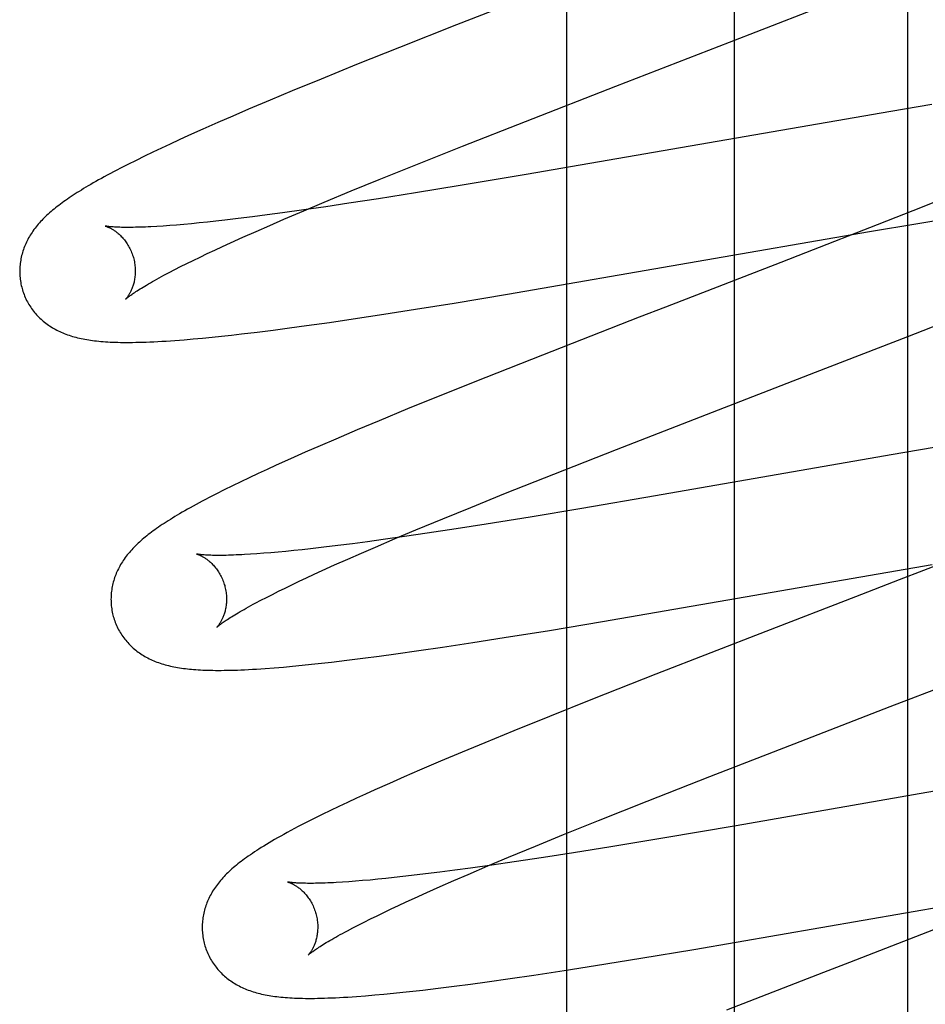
# Model space of a CAD drawing. Header units: inches. Extents: x 0 to 245, y 0 to 158.
# Tile 58 of 159: x 75.311 to 75.467, y 78.313 to 78.484. Entities that reach past the tile are written whole.
import ezdxf

# ---------------------------------------------------------------- set-up
doc = ezdxf.new("R2010")
doc.units = ezdxf.units.IN
doc.header["$LTSCALE"] = 13.466196
doc.header["$MEASUREMENT"] = 0
doc.linetypes.add('HIDDEN', pattern=[0.2, 0.1, -0.1])
doc.layers.add('DEFAULT_2', color=8, linetype='HIDDEN')
doc.layers.add('MAIN_OR_RIGHT_DOOR_ASSEMBLY', color=7, linetype='CONTINUOUS')

msp = doc.modelspace()

# ---------------------------------------------------------------- linework, layer by layer
at = {"layer": 'DEFAULT_2', "color": 8, "linetype": 'HIDDEN'}
for p, q in [((75.46447, 74.70625), (75.46447, 80.26675)), ((75.43447, 74.73625), (75.43447, 80.23675)), ((75.43719, 78.4811), (75.45087, 78.48645)), ((75.38634, 78.48272), (75.3765, 78.47883)), ((75.41391, 78.4721), (75.43719, 78.4811)), ((75.3765, 78.47883), (75.36907, 78.47586)), ((75.36907, 78.47586), (75.36292, 78.47335)), ((75.36292, 78.47335), (75.35795, 78.47131)), ((75.3983, 78.46603), (75.41391, 78.4721)), ((75.35411, 78.4697), (75.35038, 78.46812)), ((75.35795, 78.47131), (75.35411, 78.4697)), ((75.35038, 78.46812), (75.34767, 78.46695)), ((75.46864, 78.46893), (75.46149, 78.46775)), ((75.34767, 78.46695), (75.34504, 78.46581)), ((75.46149, 78.46775), (75.39841, 78.45684)), ((75.34248, 78.46468), (75.34, 78.46356)), ((75.34504, 78.46581), (75.34248, 78.46468)), ((75.38743, 78.46175), (75.3983, 78.46603)), ((75.34, 78.46356), (75.33839, 78.46283)), ((75.3353, 78.46139), (75.33381, 78.46068)), ((75.33683, 78.4621), (75.3353, 78.46139)), ((75.33839, 78.46283), (75.33683, 78.4621)), ((75.37904, 78.45841), (75.38743, 78.46175)), ((75.33235, 78.45998), (75.33091, 78.45927)), ((75.33381, 78.46068), (75.33235, 78.45998)), ((75.32952, 78.45857), (75.32822, 78.45791)), ((75.33091, 78.45927), (75.32952, 78.45857)), ((75.37299, 78.45597), (75.37904, 78.45841)), ((75.39841, 78.45684), (75.38699, 78.45491)), ((75.36814, 78.45398), (75.37299, 78.45597)), ((75.38699, 78.45491), (75.37927, 78.45365)), ((75.36349, 78.45205), (75.36814, 78.45398)), ((75.37288, 78.45263), (75.36775, 78.45184)), ((75.37927, 78.45365), (75.37288, 78.45263)), ((75.47241, 78.45336), (75.46693, 78.45117)), ((75.35992, 78.45054), (75.36349, 78.45205)), ((75.36378, 78.45125), (75.35996, 78.4507)), ((75.36775, 78.45184), (75.36378, 78.45125)), ((75.46693, 78.45117), (75.45918, 78.4481)), ((75.35106, 78.4495), (75.3486, 78.44919)), ((75.35362, 78.44983), (75.35106, 78.4495)), ((75.35628, 78.45018), (75.35362, 78.44983)), ((75.35996, 78.4507), (75.35628, 78.45018)), ((75.3565, 78.44908), (75.35992, 78.45054)), ((75.46618, 78.44836), (75.47208, 78.44932)), ((75.3356, 78.4479), (75.33452, 78.44784)), ((75.33674, 78.44799), (75.3356, 78.4479)), ((75.33794, 78.44808), (75.33674, 78.44799)), ((75.33919, 78.44819), (75.33794, 78.44808)), ((75.3405, 78.44831), (75.33919, 78.44819)), ((75.34186, 78.44844), (75.3405, 78.44831)), ((75.34327, 78.44859), (75.34186, 78.44844)), ((75.34473, 78.44874), (75.34327, 78.44859)), ((75.34625, 78.44891), (75.34473, 78.44874)), ((75.3486, 78.44919), (75.34625, 78.44891)), ((75.35167, 78.44698), (75.35404, 78.44802)), ((75.35404, 78.44802), (75.3565, 78.44908)), ((75.45918, 78.4481), (75.44677, 78.44325)), ((75.45785, 78.44696), (75.46618, 78.44836)), ((75.34724, 78.44499), (75.3494, 78.44597)), ((75.3494, 78.44597), (75.35167, 78.44698)), ((75.39517, 78.4361), (75.45785, 78.44696)), ((75.34452, 78.44373), (75.34586, 78.44435)), ((75.34586, 78.44435), (75.34724, 78.44499)), ((75.34082, 78.44196), (75.342, 78.44253)), ((75.342, 78.44253), (75.34324, 78.44312)), ((75.34324, 78.44312), (75.34452, 78.44373)), ((75.44677, 78.44325), (75.44247, 78.44159)), ((75.33761, 78.44035), (75.33862, 78.44087)), ((75.33862, 78.44087), (75.3397, 78.44141)), ((75.3397, 78.44141), (75.34082, 78.44196)), ((75.44247, 78.44159), (75.4225, 78.43386)), ((75.33575, 78.43938), (75.33665, 78.43985)), ((75.33665, 78.43985), (75.33761, 78.44035)), ((75.38597, 78.43457), (75.39517, 78.4361)), ((75.37925, 78.43349), (75.38597, 78.43457)), ((75.3685, 78.43183), (75.3738, 78.43263)), ((75.3738, 78.43263), (75.37925, 78.43349)), ((75.4225, 78.43386), (75.418, 78.43212)), ((75.46444, 78.42879), (75.47346, 78.43234)), ((75.35748, 78.43026), (75.36039, 78.43066)), ((75.36039, 78.43066), (75.36439, 78.43122)), ((75.36439, 78.43122), (75.3685, 78.43183)), ((75.418, 78.43212), (75.40122, 78.42557)), ((75.34406, 78.42866), (75.34572, 78.42883)), ((75.34572, 78.42883), (75.34743, 78.42902)), ((75.34743, 78.42902), (75.34918, 78.42922)), ((75.34918, 78.42922), (75.35187, 78.42954)), ((75.35187, 78.42954), (75.35464, 78.42989)), ((75.35464, 78.42989), (75.35748, 78.43026)), ((75.44849, 78.42257), (75.46444, 78.42879)), ((75.33922, 78.42821), (75.34082, 78.42835)), ((75.34082, 78.42835), (75.34242, 78.4285)), ((75.34242, 78.4285), (75.34406, 78.42866)), ((75.40122, 78.42557), (75.39142, 78.42169)), ((75.42962, 78.41528), (75.44849, 78.42257)), ((75.39142, 78.42169), (75.38403, 78.41873)), ((75.38403, 78.41873), (75.3779, 78.41623)), ((75.3779, 78.41623), (75.37297, 78.41419)), ((75.41405, 78.40922), (75.42962, 78.41528)), ((75.37297, 78.41419), (75.36916, 78.41259)), ((75.36916, 78.41259), (75.36546, 78.41102)), ((75.36546, 78.41102), (75.36277, 78.40986)), ((75.47363, 78.41035), (75.46157, 78.40829)), ((75.36016, 78.40872), (75.35762, 78.40759)), ((75.36277, 78.40986), (75.36016, 78.40872)), ((75.40321, 78.40496), (75.41405, 78.40922)), ((75.46157, 78.40829), (75.42079, 78.40118)), ((75.35762, 78.40759), (75.35517, 78.40649)), ((75.35202, 78.40504), (75.35051, 78.40432)), ((75.35358, 78.40576), (75.35202, 78.40504)), ((75.35517, 78.40649), (75.35358, 78.40576)), ((75.39485, 78.40163), (75.40321, 78.40496)), ((75.34904, 78.40362), (75.34759, 78.40292)), ((75.35051, 78.40432), (75.34904, 78.40362)), ((75.34482, 78.40153), (75.34355, 78.40088)), ((75.34617, 78.40221), (75.34482, 78.40153)), ((75.34759, 78.40292), (75.34617, 78.40221)), ((75.38882, 78.39919), (75.39485, 78.40163)), ((75.42079, 78.40118), (75.40807, 78.39901)), ((75.38398, 78.39721), (75.38882, 78.39919)), ((75.40807, 78.39901), (75.3991, 78.39751)), ((75.37934, 78.39528), (75.38398, 78.39721)), ((75.3991, 78.39751), (75.39152, 78.39629)), ((75.37577, 78.39378), (75.37934, 78.39528)), ((75.38127, 78.39471), (75.37739, 78.39414)), ((75.3863, 78.39547), (75.38127, 78.39471)), ((75.39152, 78.39629), (75.3863, 78.39547)), ((75.37095, 78.39324), (75.36834, 78.3929)), ((75.37365, 78.39361), (75.37095, 78.39324)), ((75.37236, 78.39232), (75.37577, 78.39378)), ((75.37739, 78.39414), (75.37365, 78.39361)), ((75.35422, 78.39133), (75.353, 78.39123)), ((75.35549, 78.39144), (75.35422, 78.39133)), ((75.35682, 78.39157), (75.35549, 78.39144)), ((75.3582, 78.3917), (75.35682, 78.39157)), ((75.35963, 78.39185), (75.3582, 78.3917)), ((75.3611, 78.39202), (75.35963, 78.39185)), ((75.36341, 78.39228), (75.3611, 78.39202)), ((75.36583, 78.39258), (75.36341, 78.39228)), ((75.36834, 78.3929), (75.36583, 78.39258)), ((75.36754, 78.39022), (75.36991, 78.39126)), ((75.36991, 78.39126), (75.37236, 78.39232)), ((75.47533, 78.39145), (75.46297, 78.38662)), ((75.35184, 78.39114), (75.35074, 78.39107)), ((75.353, 78.39123), (75.35184, 78.39114)), ((75.36528, 78.38921), (75.36754, 78.39022)), ((75.36173, 78.3876), (75.36312, 78.38823)), ((75.36312, 78.38823), (75.36528, 78.38921)), ((75.41162, 78.37942), (75.46866, 78.38932)), ((75.35788, 78.38579), (75.35912, 78.38638)), ((75.35912, 78.38638), (75.3604, 78.38698)), ((75.3604, 78.38698), (75.36173, 78.3876)), ((75.46297, 78.38662), (75.45543, 78.3837)), ((75.3545, 78.38412), (75.35557, 78.38466)), ((75.35557, 78.38466), (75.3567, 78.38521)), ((75.3567, 78.38521), (75.35788, 78.38579)), ((75.35162, 78.38263), (75.35252, 78.38311)), ((75.35252, 78.38311), (75.35348, 78.3836)), ((75.35348, 78.3836), (75.3545, 78.38412)), ((75.45543, 78.3837), (75.43991, 78.3777)), ((75.40243, 78.37789), (75.41162, 78.37942)), ((75.39462, 78.37663), (75.40243, 78.37789)), ((75.43991, 78.3777), (75.42087, 78.37029)), ((75.3892, 78.37578), (75.39462, 78.37663)), ((75.37587, 78.37382), (75.37984, 78.37438)), ((75.37984, 78.37438), (75.38393, 78.37498)), ((75.38393, 78.37498), (75.3892, 78.37578)), ((75.36472, 78.3724), (75.3674, 78.37271)), ((75.3674, 78.37271), (75.37015, 78.37306)), ((75.37015, 78.37306), (75.37297, 78.37343)), ((75.37297, 78.37343), (75.37587, 78.37382)), ((75.35484, 78.37141), (75.35642, 78.37154)), ((75.35642, 78.37154), (75.35801, 78.37169)), ((75.35801, 78.37169), (75.35963, 78.37184)), ((75.35963, 78.37184), (75.36129, 78.37201)), ((75.36129, 78.37201), (75.36299, 78.3722)), ((75.36299, 78.3722), (75.36472, 78.3724)), ((75.46143, 78.36468), (75.47861, 78.37136)), ((75.42087, 78.37029), (75.40991, 78.36597)), ((75.40991, 78.36597), (75.40245, 78.363)), ((75.44583, 78.35864), (75.46143, 78.36468)), ((75.40245, 78.363), (75.39626, 78.36049)), ((75.39626, 78.36049), (75.39126, 78.35844)), ((75.39126, 78.35844), (75.38737, 78.35682)), ((75.43022, 78.35258), (75.44583, 78.35864)), ((75.38737, 78.35682), (75.38361, 78.35524)), ((75.38361, 78.35524), (75.37996, 78.35368)), ((75.37732, 78.35253), (75.37475, 78.3514)), ((75.37996, 78.35368), (75.37732, 78.35253)), ((75.41934, 78.3483), (75.43022, 78.35258)), ((75.37475, 78.3514), (75.37226, 78.35028)), ((75.47915, 78.35181), (75.43476, 78.34407)), ((75.36906, 78.34882), (75.36752, 78.34811)), ((75.37064, 78.34955), (75.36906, 78.34882)), ((75.37226, 78.35028), (75.37064, 78.34955)), ((75.36603, 78.3474), (75.36457, 78.3467)), ((75.36752, 78.34811), (75.36603, 78.3474)), ((75.41095, 78.34496), (75.41934, 78.3483)), ((75.36172, 78.3453), (75.36033, 78.3446)), ((75.36313, 78.346), (75.36172, 78.3453)), ((75.36457, 78.3467), (75.36313, 78.346)), ((75.40489, 78.34252), (75.41095, 78.34496)), ((75.43476, 78.34407), (75.42204, 78.34191)), ((75.40004, 78.34053), (75.40489, 78.34252)), ((75.42204, 78.34191), (75.41309, 78.34043)), ((75.39537, 78.33859), (75.40004, 78.34053)), ((75.41309, 78.34043), (75.40661, 78.33939)), ((75.39179, 78.33709), (75.39537, 78.33859)), ((75.4014, 78.33858), (75.39637, 78.33782)), ((75.40661, 78.33939), (75.4014, 78.33858)), ((75.38878, 78.33673), (75.38609, 78.33636)), ((75.38836, 78.33562), (75.39179, 78.33709)), ((75.3925, 78.33725), (75.38878, 78.33673)), ((75.39637, 78.33782), (75.3925, 78.33725)), ((75.37556, 78.33508), (75.37412, 78.33493)), ((75.37706, 78.33524), (75.37556, 78.33508)), ((75.37859, 78.33542), (75.37706, 78.33524)), ((75.38099, 78.33571), (75.37859, 78.33542)), ((75.38349, 78.33602), (75.38099, 78.33571)), ((75.38609, 78.33636), (75.38349, 78.33602)), ((75.38589, 78.33455), (75.38836, 78.33562)), ((75.36772, 78.33436), (75.36661, 78.33428)), ((75.36889, 78.33445), (75.36772, 78.33436)), ((75.37012, 78.33455), (75.36889, 78.33445)), ((75.3714, 78.33466), (75.37012, 78.33455)), ((75.37274, 78.33479), (75.3714, 78.33466)), ((75.37412, 78.33493), (75.37274, 78.33479)), ((75.38124, 78.3325), (75.38352, 78.33351)), ((75.38352, 78.33351), (75.38589, 78.33455)), ((75.37907, 78.33152), (75.38124, 78.3325)), ((75.42745, 78.32264), (75.48562, 78.33273)), ((75.37504, 78.32965), (75.37633, 78.33026)), ((75.37633, 78.33026), (75.37768, 78.33088)), ((75.37768, 78.33088), (75.37907, 78.33152)), ((75.37148, 78.32792), (75.37261, 78.32848)), ((75.37261, 78.32848), (75.3738, 78.32906)), ((75.3738, 78.32906), (75.37504, 78.32965)), ((75.3684, 78.32636), (75.36937, 78.32686)), ((75.36937, 78.32686), (75.37039, 78.32738)), ((75.37039, 78.32738), (75.37148, 78.32792)), ((75.36749, 78.32588), (75.3684, 78.32636)), ((75.46993, 78.32641), (75.45436, 78.32038)), ((75.41826, 78.32111), (75.42745, 78.32264)), ((75.40502, 78.319), (75.41044, 78.31984)), ((75.41044, 78.31984), (75.41826, 78.32111)), ((75.45436, 78.32038), (75.44986, 78.31864)), ((75.39565, 78.3176), (75.39975, 78.3182)), ((75.39975, 78.3182), (75.40502, 78.319)), ((75.44986, 78.31864), (75.4331, 78.31211)), ((75.3832, 78.31592), (75.38596, 78.31627)), ((75.38596, 78.31627), (75.38878, 78.31664)), ((75.38878, 78.31664), (75.39168, 78.31704)), ((75.39168, 78.31704), (75.39565, 78.3176)), ((75.37062, 78.31462), (75.37221, 78.31475)), ((75.37221, 78.31475), (75.37381, 78.3149)), ((75.37381, 78.3149), (75.37544, 78.31505)), ((75.37544, 78.31505), (75.3771, 78.31522)), ((75.3771, 78.31522), (75.37879, 78.31541)), ((75.37879, 78.31541), (75.38053, 78.31561)), ((75.38053, 78.31561), (75.3832, 78.31592))]:
    msp.add_line(p, q, dxfattribs=at)
for points in [[(75.4054, 78.49015), (75.40428, 78.48971), (75.38634, 78.48272)], [(75.32822, 78.45791), (75.32761, 78.45759), (75.32703, 78.45729), (75.32647, 78.45699), (75.32593, 78.4567), (75.32541, 78.45642), (75.32491, 78.45615), (75.32443, 78.45588), (75.32396, 78.45561), (75.32351, 78.45536), (75.32308, 78.45511), (75.32265, 78.45486), (75.32224, 78.45462), (75.32185, 78.45438), (75.32146, 78.45414), (75.32108, 78.45391), (75.32072, 78.45368), (75.32036, 78.45345), (75.32001, 78.45322), (75.31968, 78.453), (75.31935, 78.45278), (75.31903, 78.45256), (75.31871, 78.45234), (75.31841, 78.45213), (75.31811, 78.45191), (75.31782, 78.4517), (75.31754, 78.45148), (75.31726, 78.45127), (75.31699, 78.45106), (75.31672, 78.45084), (75.31646, 78.45063), (75.31621, 78.45041)], [(75.31621, 78.45041), (75.31596, 78.4502), (75.31572, 78.44998), (75.31549, 78.44976), (75.31526, 78.44955), (75.31503, 78.44933), (75.31481, 78.44911), (75.3146, 78.44888), (75.31439, 78.44866), (75.31418, 78.44843), (75.31399, 78.4482), (75.31379, 78.44797), (75.31361, 78.44774), (75.31343, 78.44751), (75.31325, 78.44728), (75.31308, 78.44704), (75.31292, 78.4468), (75.31276, 78.44656), (75.31261, 78.44632), (75.31246, 78.44607), (75.31232, 78.44583), (75.31219, 78.44558), (75.31206, 78.44533), (75.31194, 78.44508), (75.31182, 78.44483), (75.31171, 78.44458), (75.31161, 78.44433), (75.31151, 78.44407), (75.31142, 78.44382), (75.31134, 78.44356), (75.31126, 78.44331), (75.31118, 78.44305), (75.31112, 78.44278), (75.31105, 78.44252), (75.311, 78.44225), (75.31095, 78.44199), (75.31091, 78.44172), (75.31087, 78.44144), (75.31084, 78.44117), (75.31081, 78.4409), (75.3108, 78.44062), (75.31079, 78.44035), (75.31078, 78.44007), (75.31079, 78.43979), (75.3108, 78.43951), (75.31081, 78.43923), (75.31084, 78.43896), (75.31087, 78.43868), (75.31091, 78.4384), (75.31095, 78.43813), (75.311, 78.43785), (75.31106, 78.43758), (75.31113, 78.4373), (75.31119, 78.43707)], [(75.32562, 78.44789), (75.3256, 78.4479), (75.32559, 78.4479), (75.3256, 78.4479), (75.32561, 78.44789), (75.32564, 78.44789), (75.32567, 78.44788), (75.3257, 78.44787), (75.32575, 78.44785), (75.3258, 78.44783), (75.32586, 78.44781), (75.32592, 78.44779), (75.32598, 78.44776), (75.32606, 78.44773), (75.32613, 78.4477), (75.32622, 78.44766), (75.3263, 78.44762), (75.32639, 78.44758), (75.32649, 78.44753), (75.32658, 78.44748), (75.32668, 78.44742), (75.32679, 78.44736), (75.32689, 78.44729), (75.327, 78.44722), (75.32712, 78.44715), (75.32723, 78.44707), (75.32735, 78.44699), (75.32747, 78.4469), (75.32759, 78.4468), (75.32772, 78.4467), (75.32784, 78.44659), (75.32797, 78.44648), (75.3281, 78.44636), (75.32823, 78.44624), (75.32836, 78.4461), (75.32849, 78.44597), (75.32862, 78.44582), (75.32876, 78.44567), (75.32889, 78.44551), (75.32902, 78.44534), (75.32914, 78.44517), (75.32927, 78.44499), (75.32939, 78.4448), (75.32951, 78.44461), (75.32963, 78.44441), (75.32974, 78.44421), (75.32985, 78.444), (75.32996, 78.44378), (75.33006, 78.44356), (75.33015, 78.44333), (75.33024, 78.4431), (75.33032, 78.44287), (75.3304, 78.44264), (75.33046, 78.44243)], [(75.33452, 78.44784), (75.3335, 78.44778), (75.33301, 78.44775), (75.33254, 78.44773), (75.33208, 78.44771), (75.33164, 78.4477), (75.33122, 78.44769), (75.33081, 78.44768), (75.33042, 78.44767), (75.33004, 78.44766), (75.32968, 78.44766), (75.32933, 78.44766), (75.32901, 78.44766), (75.32869, 78.44767), (75.3284, 78.44767), (75.32812, 78.44768), (75.32785, 78.44769), (75.32761, 78.4477), (75.32737, 78.44771), (75.32716, 78.44772), (75.32696, 78.44774), (75.32677, 78.44775), (75.3266, 78.44776), (75.32645, 78.44778), (75.32631, 78.44779), (75.32618, 78.44781), (75.32607, 78.44782), (75.32597, 78.44784), (75.32588, 78.44785), (75.32581, 78.44786), (75.32574, 78.44787), (75.32569, 78.44788), (75.32565, 78.44789), (75.32562, 78.44789), (75.32562, 78.44789)], [(75.33046, 78.44243), (75.33051, 78.44222), (75.33057, 78.44198), (75.33062, 78.44173), (75.33066, 78.44149), (75.3307, 78.44125), (75.33073, 78.44101), (75.33075, 78.44077), (75.33077, 78.44053), (75.33077, 78.4403), (75.33078, 78.44007), (75.33077, 78.43984), (75.33076, 78.43961), (75.33075, 78.43939), (75.33073, 78.43918), (75.3307, 78.43897), (75.33067, 78.43877), (75.33064, 78.43857), (75.3306, 78.43837), (75.33056, 78.43819), (75.33051, 78.43801), (75.33047, 78.43783), (75.33042, 78.43767), (75.33036, 78.4375), (75.33031, 78.43735), (75.33026, 78.4372), (75.3302, 78.43705), (75.33014, 78.43691), (75.33009, 78.43678), (75.33003, 78.43665), (75.32997, 78.43653), (75.32991, 78.43641), (75.32985, 78.4363), (75.3298, 78.4362), (75.32974, 78.4361), (75.32968, 78.436), (75.32963, 78.43591), (75.32957, 78.43583), (75.32952, 78.43575), (75.32947, 78.43568), (75.32942, 78.43561), (75.32938, 78.43555), (75.32933, 78.43549), (75.32929, 78.43544), (75.32925, 78.43539), (75.32922, 78.43535), (75.32919, 78.43531), (75.32916, 78.43529), (75.32914, 78.43526), (75.32913, 78.43525), (75.32912, 78.43524), (75.32911, 78.43523)], [(75.32912, 78.43523), (75.32912, 78.43524), (75.32914, 78.43526), (75.32916, 78.43528), (75.32919, 78.4353), (75.32923, 78.43534), (75.32928, 78.43538), (75.32933, 78.43542), (75.32939, 78.43547), (75.32947, 78.43553), (75.32955, 78.4356), (75.32965, 78.43568), (75.32976, 78.43576), (75.32988, 78.43585), (75.33002, 78.43595), (75.33016, 78.43605), (75.33032, 78.43616), (75.3305, 78.43629), (75.33069, 78.43641), (75.3309, 78.43655), (75.33112, 78.43669), (75.33135, 78.43684), (75.3316, 78.437), (75.33186, 78.43716), (75.33214, 78.43733), (75.33243, 78.43751), (75.33274, 78.43769), (75.33306, 78.43788), (75.3334, 78.43808), (75.33376, 78.43828), (75.33412, 78.43849), (75.33451, 78.4387), (75.33491, 78.43892), (75.33532, 78.43915), (75.33575, 78.43938)], [(75.31119, 78.43707), (75.31125, 78.43684), (75.31134, 78.43658), (75.31143, 78.43631), (75.31153, 78.43605), (75.31163, 78.43579), (75.31174, 78.43553), (75.31186, 78.43528), (75.31198, 78.43503), (75.31211, 78.43478), (75.31225, 78.43454), (75.31239, 78.4343), (75.31253, 78.43406), (75.31269, 78.43383), (75.31284, 78.4336), (75.313, 78.43338), (75.31317, 78.43316), (75.31334, 78.43295), (75.31352, 78.43274), (75.3137, 78.43253), (75.31389, 78.43234), (75.31408, 78.43214), (75.31427, 78.43195), (75.31447, 78.43177), (75.31467, 78.43159), (75.31487, 78.43141), (75.31508, 78.43124), (75.31529, 78.43107), (75.31551, 78.43091), (75.31574, 78.43075), (75.31596, 78.4306), (75.3162, 78.43045), (75.31644, 78.4303), (75.31668, 78.43016), (75.31693, 78.43002), (75.31718, 78.42988), (75.31744, 78.42975), (75.3177, 78.42963), (75.31796, 78.42951), (75.31823, 78.42939), (75.3185, 78.42928), (75.31877, 78.42918), (75.31905, 78.42908), (75.31934, 78.42898), (75.31962, 78.42889), (75.31991, 78.4288), (75.32021, 78.42871), (75.32051, 78.42863), (75.32081, 78.42856), (75.32112, 78.42849), (75.32143, 78.42842), (75.32174, 78.42835), (75.32206, 78.42829), (75.32239, 78.42824), (75.32272, 78.42818), (75.32305, 78.42813), (75.32339, 78.42809), (75.32374, 78.42804), (75.32409, 78.428), (75.32446, 78.42796), (75.32483, 78.42793), (75.32521, 78.4279), (75.32561, 78.42787), (75.32601, 78.42784), (75.32643, 78.42782), (75.32686, 78.4278), (75.32731, 78.42778), (75.32777, 78.42777), (75.32825, 78.42776), (75.32874, 78.42776), (75.32925, 78.42775), (75.32977, 78.42775), (75.33031, 78.42776), (75.33087, 78.42777), (75.33145, 78.42778), (75.33205, 78.42779), (75.33267, 78.42782), (75.33332, 78.42784), (75.33399, 78.42787), (75.33468, 78.42791), (75.3354, 78.42795), (75.33613, 78.42799), (75.33688, 78.42804), (75.33765, 78.42809), (75.33922, 78.42821)], [(75.34355, 78.40088), (75.34296, 78.40057), (75.34238, 78.40026), (75.34183, 78.39997), (75.34129, 78.39968), (75.34078, 78.3994), (75.34028, 78.39912), (75.3398, 78.39885), (75.33934, 78.39859), (75.33889, 78.39833), (75.33846, 78.39808), (75.33804, 78.39783), (75.33763, 78.39758), (75.33724, 78.39734), (75.33686, 78.39711), (75.33649, 78.39688), (75.33613, 78.39665), (75.33578, 78.39642), (75.33544, 78.3962), (75.33511, 78.39597), (75.33479, 78.39575), (75.33448, 78.39554), (75.33418, 78.39532), (75.33388, 78.39511), (75.33359, 78.39489), (75.33331, 78.39468), (75.33303, 78.39447), (75.33276, 78.39425), (75.3325, 78.39404), (75.33224, 78.39383), (75.33199, 78.39361)], [(75.33199, 78.39361), (75.33174, 78.3934), (75.3315, 78.39318), (75.33127, 78.39296), (75.33104, 78.39275), (75.33081, 78.39253), (75.33059, 78.3923), (75.33038, 78.39208), (75.33017, 78.39186), (75.32997, 78.39163), (75.32977, 78.3914), (75.32958, 78.39117), (75.32939, 78.39094), (75.32921, 78.39071), (75.32904, 78.39048), (75.32887, 78.39024), (75.32871, 78.39), (75.32855, 78.38976), (75.3284, 78.38952), (75.32825, 78.38927), (75.32811, 78.38903), (75.32797, 78.38878), (75.32785, 78.38853), (75.32772, 78.38828), (75.32761, 78.38803), (75.3275, 78.38778), (75.3274, 78.38753), (75.3273, 78.38728), (75.32721, 78.38702), (75.32713, 78.38677), (75.32705, 78.38651), (75.32697, 78.38625), (75.32691, 78.38599), (75.32684, 78.38572), (75.32679, 78.38546), (75.32674, 78.38519), (75.3267, 78.38492), (75.32666, 78.38465), (75.32663, 78.38438), (75.32661, 78.3841), (75.32659, 78.38383), (75.32658, 78.38355), (75.32657, 78.38327), (75.32658, 78.383), (75.32659, 78.38272), (75.3266, 78.38244), (75.32663, 78.38216), (75.32666, 78.38189), (75.3267, 78.38161), (75.32674, 78.38133), (75.32679, 78.38106), (75.32685, 78.38078), (75.32692, 78.38051), (75.32698, 78.38028)], [(75.3414, 78.3911), (75.34139, 78.39111), (75.34138, 78.39111), (75.34139, 78.39111), (75.34141, 78.3911), (75.34143, 78.3911), (75.34146, 78.39109), (75.3415, 78.39107), (75.34154, 78.39106), (75.34159, 78.39104), (75.34165, 78.39102), (75.34171, 78.391), (75.34178, 78.39097), (75.34185, 78.39094), (75.34193, 78.39091), (75.34201, 78.39087), (75.3421, 78.39083), (75.34219, 78.39078), (75.34228, 78.39073), (75.34238, 78.39068), (75.34248, 78.39062), (75.34259, 78.39056), (75.34269, 78.3905), (75.3428, 78.39043), (75.34292, 78.39035), (75.34303, 78.39027), (75.34315, 78.39019), (75.34327, 78.3901), (75.34339, 78.39), (75.34351, 78.3899), (75.34364, 78.3898), (75.34377, 78.38968), (75.3439, 78.38957), (75.34403, 78.38944), (75.34416, 78.38931), (75.34429, 78.38917), (75.34442, 78.38902), (75.34455, 78.38887), (75.34468, 78.38871), (75.34481, 78.38855), (75.34494, 78.38837), (75.34506, 78.38819), (75.34519, 78.38801), (75.34531, 78.38782), (75.34542, 78.38762), (75.34554, 78.38741), (75.34565, 78.3872), (75.34575, 78.38699), (75.34585, 78.38677), (75.34594, 78.38654), (75.34603, 78.38631), (75.34611, 78.38608), (75.34619, 78.38584), (75.34625, 78.38564)], [(75.35074, 78.39107), (75.3497, 78.39101), (75.3492, 78.39098), (75.34872, 78.39096), (75.34825, 78.39094), (75.3478, 78.39092), (75.34736, 78.39091), (75.34694, 78.39089), (75.34653, 78.39088), (75.34614, 78.39088), (75.34577, 78.39087), (75.34541, 78.39087), (75.34507, 78.39087), (75.34475, 78.39087), (75.34444, 78.39088), (75.34414, 78.39088), (75.34387, 78.39089), (75.3436, 78.3909), (75.34336, 78.39091), (75.34313, 78.39092), (75.34292, 78.39093), (75.34272, 78.39095), (75.34254, 78.39096), (75.34237, 78.39098), (75.34222, 78.39099), (75.34208, 78.391), (75.34195, 78.39102), (75.34184, 78.39103), (75.34175, 78.39105), (75.34166, 78.39106), (75.34159, 78.39107), (75.34153, 78.39108), (75.34148, 78.39109), (75.34144, 78.3911), (75.34141, 78.3911), (75.3414, 78.3911)], [(75.34625, 78.38564), (75.3463, 78.38543), (75.34636, 78.38519), (75.34641, 78.38494), (75.34645, 78.3847), (75.34649, 78.38446), (75.34652, 78.38422), (75.34654, 78.38398), (75.34656, 78.38375), (75.34656, 78.38351), (75.34657, 78.38328), (75.34656, 78.38305), (75.34655, 78.38283), (75.34654, 78.38261), (75.34652, 78.3824), (75.34649, 78.38219), (75.34646, 78.38198), (75.34643, 78.38179), (75.34639, 78.38159), (75.34635, 78.38141), (75.34631, 78.38123), (75.34626, 78.38105), (75.34621, 78.38088), (75.34616, 78.38072), (75.34611, 78.38057), (75.34605, 78.38042), (75.346, 78.38027), (75.34594, 78.38013), (75.34588, 78.38), (75.34582, 78.37987), (75.34577, 78.37975), (75.34571, 78.37963), (75.34565, 78.37952), (75.34559, 78.37942), (75.34553, 78.37932), (75.34548, 78.37922), (75.34542, 78.37913), (75.34537, 78.37905), (75.34532, 78.37897), (75.34527, 78.37889), (75.34522, 78.37882), (75.34517, 78.37876), (75.34513, 78.3787), (75.34509, 78.37865), (75.34505, 78.3786), (75.34501, 78.37856), (75.34498, 78.37853), (75.34496, 78.3785), (75.34494, 78.37848), (75.34492, 78.37846), (75.34491, 78.37845), (75.34491, 78.37844)], [(75.34491, 78.37844), (75.34491, 78.37845), (75.34493, 78.37846), (75.34495, 78.37848), (75.34498, 78.37851), (75.34502, 78.37854), (75.34507, 78.37859), (75.34513, 78.37863), (75.34519, 78.37869), (75.34527, 78.37875), (75.34536, 78.37882), (75.34546, 78.3789), (75.34558, 78.37899), (75.3457, 78.37908), (75.34584, 78.37918), (75.34599, 78.37929), (75.34616, 78.3794), (75.34633, 78.37952), (75.34653, 78.37965), (75.34673, 78.37979), (75.34696, 78.37993), (75.34719, 78.38009), (75.34744, 78.38024), (75.34771, 78.38041), (75.34799, 78.38058), (75.34829, 78.38076), (75.3486, 78.38094), (75.34892, 78.38113), (75.34926, 78.38133), (75.34962, 78.38153), (75.34999, 78.38174), (75.35037, 78.38195), (75.35077, 78.38217), (75.35119, 78.3824), (75.35162, 78.38263)], [(75.32698, 78.38028), (75.32705, 78.38005), (75.32713, 78.37979), (75.32722, 78.37952), (75.32732, 78.37926), (75.32742, 78.379), (75.32753, 78.37875), (75.32765, 78.37849), (75.32777, 78.37824), (75.3279, 78.378), (75.32803, 78.37775), (75.32817, 78.37751), (75.32832, 78.37728), (75.32847, 78.37705), (75.32863, 78.37682), (75.32879, 78.3766), (75.32895, 78.37638), (75.32912, 78.37617), (75.3293, 78.37596), (75.32948, 78.37576), (75.32966, 78.37556), (75.32985, 78.37536), (75.33005, 78.37517), (75.33024, 78.37499), (75.33044, 78.37481), (75.33065, 78.37464), (75.33085, 78.37446), (75.33107, 78.3743), (75.33128, 78.37414), (75.3315, 78.37398), (75.33173, 78.37382), (75.33196, 78.37367), (75.3322, 78.37352), (75.33244, 78.37338), (75.33269, 78.37324), (75.33294, 78.37311), (75.3332, 78.37298), (75.33346, 78.37285), (75.33372, 78.37273), (75.33398, 78.37262), (75.33425, 78.37251), (75.33453, 78.3724), (75.3348, 78.3723), (75.33508, 78.3722), (75.33537, 78.37211), (75.33566, 78.37202), (75.33595, 78.37194), (75.33625, 78.37185), (75.33655, 78.37178), (75.33685, 78.37171), (75.33716, 78.37164), (75.33747, 78.37157), (75.33779, 78.37151), (75.33811, 78.37146), (75.33844, 78.3714), (75.33877, 78.37135), (75.33911, 78.3713), (75.33945, 78.37126), (75.33979, 78.37122), (75.34015, 78.37118), (75.34051, 78.37115), (75.34088, 78.37112), (75.34126, 78.37109), (75.34165, 78.37106), (75.34204, 78.37104), (75.34245, 78.37102), (75.34287, 78.371), (75.3433, 78.37099), (75.34375, 78.37098), (75.3442, 78.37097), (75.34468, 78.37096), (75.34516, 78.37096), (75.34566, 78.37096), (75.34618, 78.37097), (75.34672, 78.37098), (75.34727, 78.37099), (75.34784, 78.371), (75.34844, 78.37102), (75.34905, 78.37105), (75.34969, 78.37108), (75.35036, 78.37111), (75.35106, 78.37115), (75.35178, 78.37119), (75.35252, 78.37124), (75.35328, 78.37129), (75.35484, 78.37141)], [(75.36033, 78.3446), (75.35965, 78.34425), (75.35898, 78.3439), (75.35833, 78.34356), (75.3577, 78.34322), (75.35709, 78.34289), (75.35651, 78.34257), (75.35595, 78.34226), (75.35541, 78.34196), (75.35489, 78.34166), (75.3544, 78.34137), (75.35392, 78.34109), (75.35346, 78.34081), (75.35302, 78.34054), (75.35259, 78.34028), (75.35218, 78.34002), (75.35179, 78.33977), (75.35141, 78.33952), (75.35104, 78.33927), (75.35069, 78.33903), (75.35034, 78.3388), (75.35002, 78.33856), (75.3497, 78.33834), (75.3494, 78.33811), (75.3491, 78.33789), (75.34882, 78.33767), (75.34854, 78.33745), (75.34827, 78.33723), (75.34801, 78.33702), (75.34776, 78.3368)], [(75.34776, 78.3368), (75.34751, 78.33658), (75.34727, 78.33637), (75.34703, 78.33615), (75.3468, 78.33593), (75.34658, 78.33571), (75.34636, 78.33549), (75.34614, 78.33527), (75.34594, 78.33504), (75.34574, 78.33482), (75.34554, 78.33459), (75.34535, 78.33436), (75.34516, 78.33413), (75.34498, 78.3339), (75.34481, 78.33366), (75.34464, 78.33343), (75.34448, 78.33319), (75.34432, 78.33295), (75.34417, 78.33271), (75.34403, 78.33246), (75.34389, 78.33222), (75.34375, 78.33197), (75.34363, 78.33172), (75.34351, 78.33147), (75.34339, 78.33122), (75.34328, 78.33097), (75.34318, 78.33072), (75.34309, 78.33047), (75.343, 78.33022), (75.34291, 78.32996), (75.34283, 78.3297), (75.34276, 78.32944), (75.34269, 78.32918), (75.34263, 78.32892), (75.34258, 78.32865), (75.34253, 78.32839), (75.34249, 78.32812), (75.34245, 78.32785), (75.34242, 78.32758), (75.3424, 78.3273), (75.34238, 78.32703), (75.34237, 78.32675), (75.34236, 78.32648), (75.34237, 78.3262), (75.34238, 78.32592), (75.34239, 78.32564), (75.34242, 78.32537), (75.34245, 78.32509), (75.34249, 78.32481), (75.34253, 78.32454), (75.34258, 78.32427), (75.34264, 78.32399), (75.34271, 78.32372), (75.34277, 78.32349)], [(75.3572, 78.33431), (75.35719, 78.33431), (75.35718, 78.33432), (75.35718, 78.33432), (75.35719, 78.33431), (75.35722, 78.33431), (75.35725, 78.3343), (75.35728, 78.33429), (75.35733, 78.33427), (75.35738, 78.33425), (75.35743, 78.33423), (75.35749, 78.33421), (75.35756, 78.33418), (75.35763, 78.33415), (75.35771, 78.33412), (75.35779, 78.33408), (75.35788, 78.33404), (75.35797, 78.334), (75.35806, 78.33395), (75.35816, 78.3339), (75.35826, 78.33384), (75.35836, 78.33378), (75.35847, 78.33372), (75.35858, 78.33365), (75.35869, 78.33357), (75.35881, 78.33349), (75.35893, 78.33341), (75.35905, 78.33332), (75.35917, 78.33322), (75.35929, 78.33312), (75.35942, 78.33302), (75.35955, 78.3329), (75.35968, 78.33278), (75.35981, 78.33266), (75.35994, 78.33253), (75.36007, 78.33239), (75.3602, 78.33224), (75.36033, 78.33209), (75.36046, 78.33193), (75.36059, 78.33177), (75.36072, 78.33159), (75.36085, 78.33141), (75.36097, 78.33123), (75.36109, 78.33103), (75.36121, 78.33083), (75.36132, 78.33063), (75.36143, 78.33042), (75.36154, 78.3302), (75.36164, 78.32998), (75.36173, 78.32975), (75.36182, 78.32952), (75.3619, 78.32929), (75.36198, 78.32905), (75.36204, 78.32885)], [(75.36661, 78.33428), (75.36556, 78.33422), (75.36506, 78.33419), (75.36457, 78.33417), (75.3641, 78.33415), (75.36364, 78.33413), (75.3632, 78.33412), (75.36278, 78.3341), (75.36237, 78.33409), (75.36197, 78.33409), (75.3616, 78.33408), (75.36124, 78.33408), (75.36089, 78.33408), (75.36056, 78.33408), (75.36025, 78.33409), (75.35996, 78.33409), (75.35968, 78.3341), (75.35942, 78.33411), (75.35918, 78.33412), (75.35895, 78.33413), (75.35874, 78.33414), (75.35854, 78.33415), (75.35836, 78.33417), (75.35819, 78.33418), (75.35804, 78.3342), (75.3579, 78.33421), (75.35777, 78.33422), (75.35766, 78.33424), (75.35756, 78.33425), (75.35747, 78.33426), (75.3574, 78.33428), (75.35733, 78.33429), (75.35728, 78.3343), (75.35724, 78.3343), (75.35721, 78.33431), (75.3572, 78.33431)], [(75.36204, 78.32885), (75.3621, 78.32864), (75.36215, 78.32839), (75.3622, 78.32815), (75.36225, 78.32791), (75.36228, 78.32767), (75.36231, 78.32743), (75.36233, 78.32719), (75.36235, 78.32695), (75.36236, 78.32672), (75.36236, 78.32648), (75.36235, 78.32626), (75.36234, 78.32603), (75.36233, 78.32581), (75.36231, 78.3256), (75.36228, 78.32539), (75.36225, 78.32519), (75.36222, 78.32499), (75.36218, 78.3248), (75.36214, 78.32461), (75.3621, 78.32443), (75.36205, 78.32425), (75.362, 78.32409), (75.36195, 78.32392), (75.36189, 78.32377), (75.36184, 78.32362), (75.36178, 78.32347), (75.36173, 78.32333), (75.36167, 78.3232), (75.36161, 78.32307), (75.36155, 78.32295), (75.36149, 78.32283), (75.36144, 78.32272), (75.36138, 78.32262), (75.36132, 78.32252), (75.36127, 78.32242), (75.36121, 78.32233), (75.36116, 78.32225), (75.3611, 78.32217), (75.36105, 78.3221), (75.361, 78.32203), (75.36096, 78.32196), (75.36091, 78.32191), (75.36087, 78.32186), (75.36084, 78.32181), (75.3608, 78.32177), (75.36077, 78.32173), (75.36075, 78.32171), (75.36073, 78.32168), (75.36071, 78.32167), (75.3607, 78.32165), (75.3607, 78.32165)], [(75.3607, 78.32165), (75.36071, 78.32166), (75.36072, 78.32167), (75.36074, 78.3217), (75.36078, 78.32172), (75.36082, 78.32176), (75.36087, 78.3218), (75.36093, 78.32185), (75.361, 78.32191), (75.36108, 78.32197), (75.36117, 78.32204), (75.36127, 78.32212), (75.36139, 78.32221), (75.36151, 78.3223), (75.36165, 78.32241), (75.36181, 78.32251), (75.36198, 78.32263), (75.36216, 78.32275), (75.36235, 78.32288), (75.36256, 78.32302), (75.36278, 78.32317), (75.36302, 78.32332), (75.36328, 78.32348), (75.36355, 78.32364), (75.36383, 78.32382), (75.36413, 78.324), (75.36444, 78.32418), (75.36477, 78.32437), (75.36511, 78.32457), (75.36547, 78.32478), (75.36585, 78.32498), (75.36623, 78.3252), (75.36664, 78.32542), (75.36706, 78.32565), (75.36749, 78.32588)], [(75.34277, 78.32349), (75.34284, 78.32326), (75.34292, 78.323), (75.34301, 78.32273), (75.34311, 78.32247), (75.34321, 78.32221), (75.34332, 78.32195), (75.34344, 78.3217), (75.34356, 78.32145), (75.34369, 78.3212), (75.34382, 78.32096), (75.34396, 78.32072), (75.34411, 78.32049), (75.34426, 78.32026), (75.34442, 78.32003), (75.34458, 78.31981), (75.34475, 78.31959), (75.34492, 78.31938), (75.34509, 78.31917), (75.34527, 78.31896), (75.34546, 78.31876), (75.34565, 78.31857), (75.34584, 78.31838), (75.34604, 78.3182), (75.34624, 78.31802), (75.34644, 78.31784), (75.34665, 78.31767), (75.34686, 78.31751), (75.34708, 78.31734), (75.3473, 78.31718), (75.34753, 78.31703), (75.34776, 78.31688), (75.348, 78.31673), (75.34824, 78.31659), (75.34849, 78.31645), (75.34874, 78.31631), (75.34899, 78.31618), (75.34925, 78.31606), (75.34951, 78.31594), (75.34978, 78.31582), (75.35005, 78.31571), (75.35032, 78.31561), (75.3506, 78.31551), (75.35088, 78.31541), (75.35117, 78.31532), (75.35146, 78.31523), (75.35175, 78.31514), (75.35205, 78.31506), (75.35235, 78.31499), (75.35265, 78.31491), (75.35296, 78.31484), (75.35328, 78.31478), (75.35359, 78.31472), (75.35392, 78.31466), (75.35425, 78.31461), (75.35458, 78.31456), (75.35492, 78.31451), (75.35526, 78.31447), (75.35562, 78.31443), (75.35598, 78.31439), (75.35635, 78.31435), (75.35673, 78.31432), (75.35712, 78.31429), (75.35752, 78.31427), (75.35794, 78.31424), (75.35836, 78.31422), (75.35881, 78.31421), (75.35926, 78.31419), (75.35974, 78.31418), (75.36022, 78.31417), (75.36072, 78.31417), (75.36124, 78.31417), (75.36178, 78.31417), (75.36234, 78.31418), (75.36291, 78.31419), (75.36351, 78.31421), (75.36412, 78.31423), (75.36476, 78.31425), (75.36542, 78.31428), (75.36611, 78.31432), (75.36682, 78.31435), (75.36755, 78.3144), (75.3683, 78.31445), (75.36906, 78.3145), (75.37062, 78.31462)]]:
    msp.add_lwpolyline(points, dxfattribs=at)
at = {"layer": 'MAIN_OR_RIGHT_DOOR_ASSEMBLY', "color": 3, "linetype": 'Continuous'}
msp.add_line((75.40547, 68.12009), (75.40547, 87.28676), dxfattribs=at)

doc.saveas('drawing.dxf')
